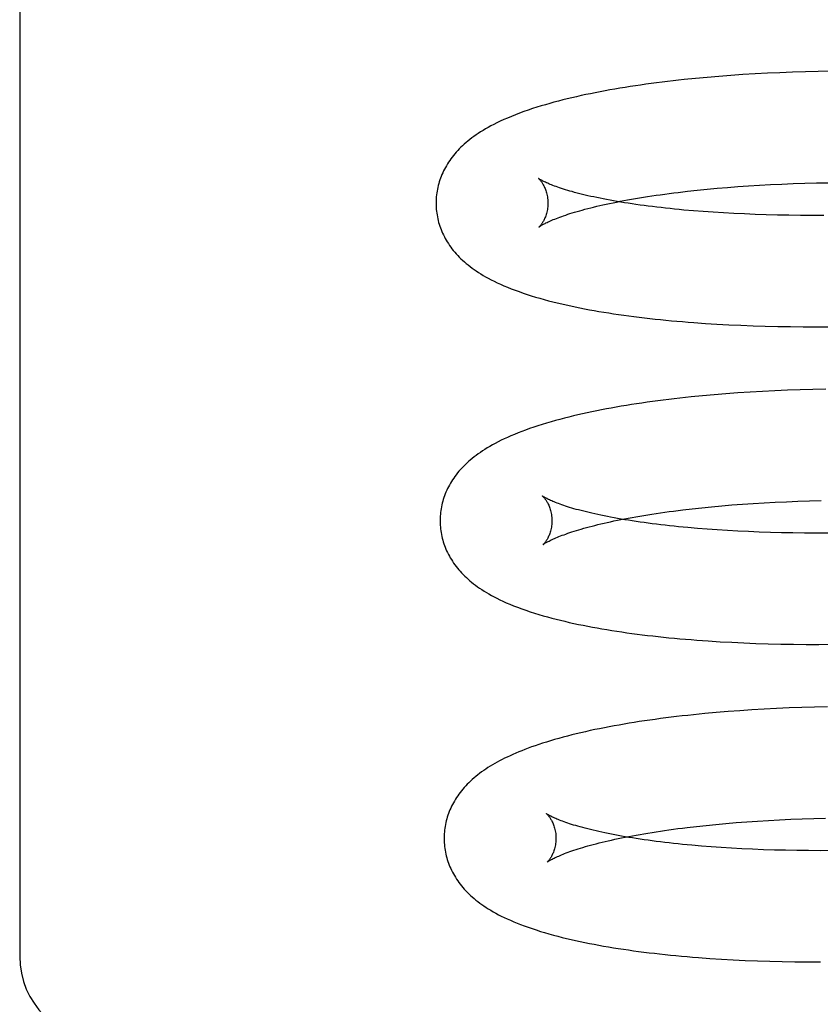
# Model space of a CAD drawing. Header units: inches. Extents: x 0 to 291, y 0 to 188.
# Tile 30 of 94: x 32.783 to 32.926, y 97.651 to 97.827. Entities that reach past the tile are written whole.
import ezdxf

# ---------------------------------------------------------------- set-up
doc = ezdxf.new("R2010")
doc.units = ezdxf.units.IN
doc.header["$LTSCALE"] = 16.01262
doc.header["$MEASUREMENT"] = 0
doc.linetypes.add('HIDDEN', pattern=[0.2, 0.1, -0.1])
doc.layers.add('DEFAULT_2', color=8, linetype='HIDDEN')

msp = doc.modelspace()

# ---------------------------------------------------------------- linework, layer by layer
at = {"layer": 'DEFAULT_2', "color": 8, "linetype": 'HIDDEN'}
for p, q in [((32.78274, 97.91332), (32.78274, 97.65911)), ((32.91866, 97.81711), (32.91642, 97.81701)), ((32.92092, 97.8172), (32.91866, 97.81711)), ((32.92321, 97.81727), (32.92092, 97.8172)), ((32.92552, 97.81732), (32.92321, 97.81727)), ((32.92785, 97.81736), (32.92552, 97.81732)), ((32.90358, 97.81608), (32.90155, 97.81588)), ((32.90565, 97.81627), (32.90358, 97.81608)), ((32.90774, 97.81645), (32.90565, 97.81627)), ((32.90987, 97.81661), (32.90774, 97.81645)), ((32.91202, 97.81676), (32.90987, 97.81661)), ((32.91421, 97.81689), (32.91202, 97.81676)), ((32.91642, 97.81701), (32.91421, 97.81689)), ((32.90216, 97.79592), (32.90388, 97.7961)), ((32.90388, 97.7961), (32.90564, 97.79628)), ((32.90564, 97.79628), (32.90744, 97.79645)), ((32.90744, 97.79645), (32.90927, 97.7966)), ((32.90927, 97.7966), (32.91115, 97.79674)), ((32.91115, 97.79674), (32.91306, 97.79688)), ((32.91306, 97.79688), (32.91501, 97.797)), ((32.91501, 97.797), (32.91699, 97.7971)), ((32.91699, 97.7971), (32.919, 97.7972)), ((32.919, 97.7972), (32.92104, 97.79728)), ((32.92104, 97.79728), (32.92311, 97.79735)), ((32.92311, 97.79735), (32.92521, 97.7974)), ((32.92521, 97.7974), (32.92733, 97.79744)), ((32.90049, 97.79572), (32.90216, 97.79592)), ((32.90494, 97.79228), (32.90319, 97.79241)), ((32.90673, 97.79215), (32.90494, 97.79228)), ((32.90855, 97.79204), (32.90673, 97.79215)), ((32.91042, 97.79194), (32.90855, 97.79204)), ((32.91232, 97.79185), (32.91042, 97.79194)), ((32.91426, 97.79177), (32.91232, 97.79185)), ((32.91623, 97.79171), (32.91426, 97.79177)), ((32.91824, 97.79166), (32.91623, 97.79171)), ((32.92027, 97.79163), (32.91824, 97.79166)), ((32.92233, 97.7916), (32.92027, 97.79163)), ((32.92442, 97.7916), (32.92233, 97.7916)), ((32.92654, 97.7916), (32.92442, 97.7916)), ((32.90533, 97.77229), (32.90741, 97.77216)), ((32.90741, 97.77216), (32.90953, 97.77205)), ((32.90953, 97.77205), (32.91167, 97.77195)), ((32.91167, 97.77195), (32.91385, 97.77187)), ((32.91385, 97.77187), (32.91605, 97.7718)), ((32.91605, 97.7718), (32.91827, 97.77175)), ((32.91827, 97.77175), (32.92053, 97.77171)), ((32.92053, 97.77171), (32.9228, 97.77169)), ((32.9228, 97.77169), (32.9251, 97.77169)), ((32.9251, 97.77169), (32.92742, 97.7717)), ((32.90482, 97.75934), (32.90278, 97.75914)), ((32.9069, 97.75953), (32.90482, 97.75934)), ((32.90901, 97.7597), (32.9069, 97.75953)), ((32.91115, 97.75986), (32.90901, 97.7597)), ((32.91332, 97.76), (32.91115, 97.75986)), ((32.91552, 97.76013), (32.91332, 97.76)), ((32.91774, 97.76025), (32.91552, 97.76013)), ((32.92, 97.76034), (32.91774, 97.76025)), ((32.92227, 97.76043), (32.92, 97.76034)), ((32.92457, 97.76049), (32.92227, 97.76043)), ((32.9269, 97.76054), (32.92457, 97.76049)), ((32.90644, 97.7395), (32.90825, 97.73966)), ((32.90825, 97.73966), (32.91009, 97.73982)), ((32.91009, 97.73982), (32.91197, 97.73996)), ((32.91197, 97.73996), (32.91388, 97.74009)), ((32.91388, 97.74009), (32.91583, 97.74021)), ((32.91583, 97.74021), (32.91782, 97.74032)), ((32.91782, 97.74032), (32.91983, 97.74041)), ((32.91983, 97.74041), (32.92188, 97.74049)), ((32.92188, 97.74049), (32.92395, 97.74056)), ((32.92395, 97.74056), (32.92605, 97.74061)), ((32.90129, 97.73894), (32.90296, 97.73913)), ((32.90296, 97.73913), (32.90468, 97.73932)), ((32.90468, 97.73932), (32.90644, 97.7395)), ((32.90565, 97.73549), (32.90391, 97.73562)), ((32.90744, 97.73536), (32.90565, 97.73549)), ((32.90927, 97.73525), (32.90744, 97.73536)), ((32.91114, 97.73515), (32.90927, 97.73525)), ((32.91304, 97.73506), (32.91114, 97.73515)), ((32.91498, 97.73498), (32.91304, 97.73506)), ((32.91695, 97.73492), (32.91498, 97.73498)), ((32.91895, 97.73487), (32.91695, 97.73492)), ((32.92099, 97.73483), (32.91895, 97.73487)), ((32.92305, 97.73481), (32.92099, 97.73483)), ((32.92514, 97.73481), (32.92305, 97.73481)), ((32.92726, 97.73481), (32.92514, 97.73481)), ((32.90586, 97.71551), (32.90795, 97.71538)), ((32.90795, 97.71538), (32.91006, 97.71527)), ((32.91006, 97.71527), (32.91221, 97.71517)), ((32.91221, 97.71517), (32.91438, 97.71508)), ((32.91438, 97.71508), (32.91658, 97.71501)), ((32.91658, 97.71501), (32.91881, 97.71496)), ((32.91881, 97.71496), (32.92106, 97.71492)), ((32.92106, 97.71492), (32.92334, 97.7149)), ((32.92334, 97.7149), (32.92564, 97.7149)), ((32.92564, 97.7149), (32.92796, 97.71491)), ((32.90729, 97.70271), (32.90522, 97.70252)), ((32.90938, 97.70288), (32.90729, 97.70271)), ((32.91151, 97.70304), (32.90938, 97.70288)), ((32.91367, 97.70319), (32.91151, 97.70304)), ((32.91585, 97.70332), (32.91367, 97.70319)), ((32.91806, 97.70344), (32.91585, 97.70332)), ((32.9203, 97.70354), (32.91806, 97.70344)), ((32.92256, 97.70362), (32.9203, 97.70354)), ((32.92485, 97.70369), (32.92256, 97.70362)), ((32.92716, 97.70374), (32.92485, 97.70369)), ((32.90522, 97.70252), (32.90319, 97.70232)), ((32.91274, 97.68317), (32.91466, 97.6833)), ((32.91466, 97.6833), (32.91661, 97.68342)), ((32.91661, 97.68342), (32.9186, 97.68353)), ((32.9186, 97.68353), (32.92062, 97.68362)), ((32.92062, 97.68362), (32.92266, 97.6837)), ((32.92266, 97.6837), (32.92474, 97.68377)), ((32.92474, 97.68377), (32.92684, 97.68382)), ((32.90205, 97.68215), (32.90373, 97.68235)), ((32.90373, 97.68235), (32.90545, 97.68253)), ((32.90545, 97.68253), (32.90721, 97.68271)), ((32.90721, 97.68271), (32.90902, 97.68288)), ((32.90902, 97.68288), (32.91086, 97.68303)), ((32.91086, 97.68303), (32.91274, 97.68317)), ((32.90638, 97.6787), (32.90463, 97.67883)), ((32.90817, 97.67857), (32.90638, 97.6787)), ((32.90999, 97.67846), (32.90817, 97.67857)), ((32.91186, 97.67836), (32.90999, 97.67846)), ((32.91376, 97.67827), (32.91186, 97.67836)), ((32.9157, 97.67819), (32.91376, 97.67827)), ((32.91767, 97.67813), (32.9157, 97.67819)), ((32.91968, 97.67808), (32.91767, 97.67813)), ((32.92171, 97.67804), (32.91968, 97.67808)), ((32.92377, 97.67802), (32.92171, 97.67804)), ((32.92586, 97.67801), (32.92377, 97.67802)), ((32.92798, 97.67802), (32.92586, 97.67801)), ((32.90613, 97.65875), (32.90821, 97.65862)), ((32.90821, 97.65862), (32.91033, 97.6585)), ((32.91033, 97.6585), (32.91247, 97.65839)), ((32.91247, 97.65839), (32.91464, 97.65831)), ((32.91464, 97.65831), (32.91684, 97.65823)), ((32.91684, 97.65823), (32.91907, 97.65818)), ((32.91907, 97.65818), (32.92132, 97.65814)), ((32.92132, 97.65814), (32.9236, 97.65811)), ((32.9236, 97.65811), (32.9259, 97.65811))]:
    msp.add_line(p, q, dxfattribs=at)
for points in [[(32.90155, 97.81588), (32.90055, 97.81577), (32.89955, 97.81566), (32.89856, 97.81554), (32.89758, 97.81542), (32.89661, 97.8153), (32.89565, 97.81517), (32.8947, 97.81504), (32.89375, 97.81491), (32.89282, 97.81477), (32.89189, 97.81463), (32.89098, 97.81449), (32.89007, 97.81434), (32.88917, 97.81419), (32.88828, 97.81403), (32.8874, 97.81387), (32.88652, 97.81371), (32.88566, 97.81354), (32.8848, 97.81336), (32.88395, 97.81319), (32.88311, 97.81301), (32.88228, 97.81282), (32.88145, 97.81263), (32.88064, 97.81244), (32.87984, 97.81224), (32.87905, 97.81203), (32.87827, 97.81183), (32.8775, 97.81161), (32.87673, 97.81139), (32.87597, 97.81117), (32.8752, 97.81093), (32.87444, 97.81068), (32.87367, 97.81043), (32.8729, 97.81016), (32.87213, 97.80988), (32.87138, 97.80959), (32.87065, 97.8093), (32.86995, 97.80901), (32.86928, 97.80872), (32.86865, 97.80843), (32.86806, 97.80814), (32.86751, 97.80787), (32.86699, 97.80759), (32.86649, 97.80732), (32.86603, 97.80706), (32.86558, 97.80679), (32.86515, 97.80652), (32.86473, 97.80626), (32.86434, 97.80599), (32.86395, 97.80572), (32.86358, 97.80544), (32.86322, 97.80517), (32.86288, 97.80489), (32.86255, 97.80462), (32.86223, 97.80434), (32.86192, 97.80406), (32.86163, 97.80377), (32.86134, 97.80349), (32.86106, 97.8032), (32.8608, 97.80291), (32.86054, 97.80261), (32.8603, 97.80231), (32.86006, 97.80201), (32.85984, 97.80171), (32.85962, 97.80141), (32.85941, 97.8011), (32.85922, 97.80079), (32.85903, 97.80048), (32.85885, 97.80017), (32.85868, 97.79985), (32.85852, 97.79954), (32.85837, 97.79922), (32.85823, 97.7989), (32.8581, 97.79858), (32.85798, 97.79825), (32.85786, 97.79793), (32.85776, 97.7976), (32.85766, 97.79727), (32.85757, 97.79694), (32.85749, 97.79661), (32.85742, 97.79628), (32.85736, 97.79595), (32.85731, 97.79561), (32.85726, 97.79528), (32.85723, 97.79494), (32.8572, 97.7946), (32.85719, 97.79426), (32.85718, 97.79393), (32.85718, 97.79364)], [(32.8755, 97.7982), (32.87549, 97.79821), (32.87548, 97.79822), (32.87547, 97.79822), (32.87548, 97.79822), (32.87549, 97.79821), (32.87551, 97.79819), (32.87554, 97.79817), (32.87557, 97.79814), (32.8756, 97.7981), (32.87565, 97.79806), (32.8757, 97.798), (32.87575, 97.79795), (32.8758, 97.79788), (32.87586, 97.79781), (32.87593, 97.79772), (32.876, 97.79763), (32.87607, 97.79754), (32.87614, 97.79743), (32.87621, 97.79731), (32.87629, 97.79719), (32.87636, 97.79706), (32.87644, 97.79691), (32.87652, 97.79676), (32.8766, 97.79659), (32.87667, 97.79642), (32.87674, 97.79623), (32.87681, 97.79603), (32.87688, 97.79583), (32.87694, 97.79561), (32.877, 97.79538), (32.87705, 97.79515), (32.87709, 97.7949), (32.87713, 97.79465), (32.87715, 97.79439), (32.87717, 97.79413), (32.87718, 97.79389)], [(32.90319, 97.79241), (32.90149, 97.79256), (32.90065, 97.79264), (32.89982, 97.79272), (32.89901, 97.7928), (32.89821, 97.79289), (32.89742, 97.79298), (32.89664, 97.79307), (32.89587, 97.79316), (32.89512, 97.79326), (32.89438, 97.79335), (32.89365, 97.79345), (32.89293, 97.79355), (32.89223, 97.79366), (32.89154, 97.79376), (32.89086, 97.79387), (32.8902, 97.79398), (32.88955, 97.79409), (32.88891, 97.7942), (32.88829, 97.79431), (32.88768, 97.79442), (32.88709, 97.79454), (32.88651, 97.79465), (32.88594, 97.79477), (32.88539, 97.79489), (32.88486, 97.795), (32.88434, 97.79512), (32.88383, 97.79524), (32.88334, 97.79536), (32.88287, 97.79548), (32.88241, 97.7956), (32.88196, 97.79572), (32.88153, 97.79584), (32.88112, 97.79595), (32.88072, 97.79607), (32.88034, 97.79619), (32.87997, 97.7963), (32.87962, 97.79641), (32.87928, 97.79652), (32.87896, 97.79663), (32.87865, 97.79674), (32.87836, 97.79685), (32.87809, 97.79695), (32.87783, 97.79705), (32.87759, 97.79715), (32.87736, 97.79725), (32.87714, 97.79734), (32.87694, 97.79743), (32.87676, 97.79751), (32.87659, 97.79759), (32.87643, 97.79767), (32.87629, 97.79774), (32.87616, 97.79781), (32.87604, 97.79787), (32.87593, 97.79793), (32.87584, 97.79798), (32.87576, 97.79803), (32.87569, 97.79808), (32.87563, 97.79811), (32.87558, 97.79815), (32.87554, 97.79817), (32.87551, 97.79819), (32.8755, 97.7982)], [(32.87559, 97.78952), (32.8756, 97.78953), (32.87562, 97.78955), (32.87565, 97.78957), (32.87568, 97.78959), (32.87573, 97.78963), (32.87579, 97.78967), (32.87586, 97.78971), (32.87594, 97.78976), (32.87603, 97.78982), (32.87613, 97.78988), (32.87625, 97.78994), (32.87638, 97.79001), (32.87652, 97.79009), (32.87667, 97.79017), (32.87684, 97.79026), (32.87702, 97.79034), (32.87722, 97.79044), (32.87743, 97.79053), (32.87765, 97.79063), (32.87789, 97.79074), (32.87815, 97.79084), (32.87842, 97.79095), (32.8787, 97.79107), (32.879, 97.79118), (32.87932, 97.7913), (32.87965, 97.79142), (32.87999, 97.79154), (32.88036, 97.79166), (32.88074, 97.79179), (32.88113, 97.79192), (32.88154, 97.79204), (32.88196, 97.79217), (32.8824, 97.7923), (32.88286, 97.79243), (32.88333, 97.79256), (32.88381, 97.79269), (32.88431, 97.79282), (32.88483, 97.79296), (32.88536, 97.79309), (32.8859, 97.79322), (32.88646, 97.79335), (32.88703, 97.79348), (32.88762, 97.79361), (32.88822, 97.79374), (32.88884, 97.79387), (32.88947, 97.79399), (32.89011, 97.79412), (32.89077, 97.79424), (32.89144, 97.79437), (32.89213, 97.79449), (32.89283, 97.79461), (32.89354, 97.79473), (32.89426, 97.79485), (32.895, 97.79496), (32.89575, 97.79508), (32.89651, 97.79519), (32.89728, 97.7953), (32.89806, 97.79541), (32.89886, 97.79551), (32.89967, 97.79562), (32.90049, 97.79572)], [(32.85718, 97.79364), (32.85719, 97.79335), (32.8572, 97.79301), (32.85723, 97.79268), (32.85726, 97.79234), (32.85731, 97.79201), (32.85736, 97.79167), (32.85742, 97.79134), (32.85749, 97.79101), (32.85757, 97.79068), (32.85765, 97.79035), (32.85775, 97.79002), (32.85785, 97.78969), (32.85797, 97.78937), (32.85809, 97.78905), (32.85822, 97.78873), (32.85836, 97.78841), (32.85851, 97.7881), (32.85867, 97.78778), (32.85883, 97.78747), (32.85901, 97.78716), (32.85919, 97.78685), (32.85939, 97.78655), (32.85959, 97.78624), (32.85981, 97.78594), (32.86003, 97.78564), (32.86027, 97.78534), (32.86052, 97.78504), (32.86078, 97.78474), (32.86105, 97.78444), (32.86133, 97.78415), (32.86163, 97.78386), (32.86193, 97.78357), (32.86225, 97.78328), (32.86257, 97.783), (32.86291, 97.78273), (32.86326, 97.78246), (32.86361, 97.78219), (32.86399, 97.78192), (32.86437, 97.78166), (32.86476, 97.7814), (32.86518, 97.78114), (32.8656, 97.78088), (32.86605, 97.78062), (32.86653, 97.78036), (32.86703, 97.78009), (32.86756, 97.77982), (32.86812, 97.77955), (32.8687, 97.77928), (32.86932, 97.77901), (32.86996, 97.77874), (32.87063, 97.77848), (32.87132, 97.77822), (32.87202, 97.77796), (32.87274, 97.77771), (32.87347, 97.77747), (32.87421, 97.77723), (32.87496, 97.777), (32.87573, 97.77678), (32.8765, 97.77656), (32.87728, 97.77635), (32.87806, 97.77615), (32.87885, 97.77596), (32.87965, 97.77577), (32.88045, 97.77558), (32.88126, 97.77541), (32.88208, 97.77523), (32.88291, 97.77506), (32.88374, 97.7749), (32.88459, 97.77474), (32.88544, 97.77459), (32.8863, 97.77444), (32.88717, 97.77429), (32.88805, 97.77415), (32.88893, 97.77402), (32.88983, 97.77388), (32.89073, 97.77375), (32.89165, 97.77363), (32.89257, 97.77351), (32.8935, 97.77339), (32.89444, 97.77328), (32.89539, 97.77317), (32.89634, 97.77306), (32.89731, 97.77296), (32.89828, 97.77287), (32.89926, 97.77277), (32.90025, 97.77268), (32.90125, 97.7726), (32.90226, 97.77251), (32.90327, 97.77244), (32.90533, 97.77229)], [(32.87718, 97.79389), (32.87718, 97.79365), (32.87717, 97.79339), (32.87715, 97.79313), (32.87712, 97.79288), (32.87708, 97.79263), (32.87704, 97.79239), (32.87699, 97.79217), (32.87693, 97.79195), (32.87687, 97.79174), (32.8768, 97.79154), (32.87674, 97.79135), (32.87666, 97.79118), (32.87659, 97.79101), (32.87652, 97.79085), (32.87645, 97.79071), (32.87637, 97.79057), (32.8763, 97.79044), (32.87623, 97.79033), (32.87616, 97.79022), (32.87609, 97.79012), (32.87603, 97.79003), (32.87597, 97.78994), (32.87591, 97.78987), (32.87585, 97.7898), (32.8758, 97.78974), (32.87575, 97.78969), (32.87571, 97.78964), (32.87568, 97.78961), (32.87565, 97.78958), (32.87562, 97.78955), (32.8756, 97.78953), (32.87559, 97.78952), (32.87558, 97.78952)], [(32.90278, 97.75914), (32.90177, 97.75903), (32.90076, 97.75892), (32.89977, 97.75881), (32.89878, 97.75869), (32.89781, 97.75857), (32.89684, 97.75844), (32.89588, 97.75832), (32.89493, 97.75818), (32.89399, 97.75805), (32.89305, 97.75791), (32.89213, 97.75776), (32.89121, 97.75762), (32.8903, 97.75747), (32.88941, 97.75731), (32.88852, 97.75715), (32.88764, 97.75699), (32.88677, 97.75682), (32.8859, 97.75665), (32.88505, 97.75648), (32.88421, 97.7563), (32.88338, 97.75612), (32.88256, 97.75593), (32.88174, 97.75574), (32.88093, 97.75554), (32.88013, 97.75534), (32.87933, 97.75513), (32.87853, 97.75491), (32.87774, 97.75469), (32.87695, 97.75445), (32.87617, 97.75422), (32.8754, 97.75397), (32.87465, 97.75373), (32.87391, 97.75347), (32.8732, 97.75322), (32.87251, 97.75296), (32.87184, 97.7527), (32.87119, 97.75244), (32.87057, 97.75217), (32.86997, 97.75191), (32.86939, 97.75164), (32.86883, 97.75138), (32.8683, 97.75111), (32.86778, 97.75084), (32.86729, 97.75057), (32.86681, 97.7503), (32.86635, 97.75003), (32.86592, 97.74976), (32.8655, 97.74949), (32.8651, 97.74922), (32.86471, 97.74895), (32.86434, 97.74868), (32.86398, 97.74841), (32.86364, 97.74813), (32.8633, 97.74785), (32.86298, 97.74757), (32.86267, 97.74729), (32.86237, 97.74701), (32.86208, 97.74672), (32.86181, 97.74643), (32.86154, 97.74614), (32.86128, 97.74584), (32.86104, 97.74555), (32.8608, 97.74524), (32.86057, 97.74494), (32.86035, 97.74464), (32.86015, 97.74433), (32.85995, 97.74402), (32.85976, 97.74371), (32.85958, 97.74339), (32.85941, 97.74308), (32.85925, 97.74276), (32.8591, 97.74244), (32.85896, 97.74212), (32.85882, 97.7418), (32.8587, 97.74148), (32.85859, 97.74115), (32.85848, 97.74082), (32.85838, 97.74049), (32.85829, 97.74016), (32.85821, 97.73983), (32.85814, 97.7395), (32.85808, 97.73916), (32.85803, 97.73883), (32.85799, 97.73849), (32.85795, 97.73815), (32.85792, 97.73781), (32.85791, 97.73748), (32.8579, 97.73714), (32.8579, 97.73685)], [(32.87622, 97.74141), (32.87621, 97.74142), (32.8762, 97.74143), (32.87619, 97.74143), (32.8762, 97.74142), (32.87621, 97.74141), (32.87623, 97.7414), (32.87626, 97.74137), (32.87629, 97.74134), (32.87632, 97.74131), (32.87637, 97.74126), (32.87642, 97.74121), (32.87647, 97.74115), (32.87652, 97.74109), (32.87659, 97.74101), (32.87665, 97.74093), (32.87672, 97.74084), (32.87679, 97.74075), (32.87686, 97.74064), (32.87693, 97.74052), (32.87701, 97.7404), (32.87708, 97.74026), (32.87716, 97.74012), (32.87724, 97.73996), (32.87732, 97.7398), (32.87739, 97.73962), (32.87746, 97.73944), (32.87753, 97.73924), (32.8776, 97.73903), (32.87766, 97.73882), (32.87772, 97.73859), (32.87777, 97.73835), (32.87781, 97.73811), (32.87785, 97.73786), (32.87787, 97.7376), (32.87789, 97.73734), (32.8779, 97.7371)], [(32.90391, 97.73562), (32.9022, 97.73577), (32.90137, 97.73585), (32.90054, 97.73593), (32.89973, 97.73601), (32.89893, 97.7361), (32.89814, 97.73619), (32.89736, 97.73628), (32.89659, 97.73637), (32.89584, 97.73647), (32.89509, 97.73656), (32.89437, 97.73666), (32.89365, 97.73676), (32.89295, 97.73687), (32.89226, 97.73697), (32.89158, 97.73708), (32.89092, 97.73718), (32.89027, 97.73729), (32.88963, 97.73741), (32.88901, 97.73752), (32.8884, 97.73763), (32.88781, 97.73775), (32.88723, 97.73786), (32.88666, 97.73798), (32.88611, 97.7381), (32.88558, 97.73821), (32.88505, 97.73833), (32.88455, 97.73845), (32.88406, 97.73857), (32.88358, 97.73869), (32.88312, 97.73881), (32.88268, 97.73893), (32.88225, 97.73904), (32.88183, 97.73916), (32.88144, 97.73928), (32.88105, 97.73939), (32.88069, 97.73951), (32.88033, 97.73962), (32.88, 97.73973), (32.87968, 97.73984), (32.87937, 97.73995), (32.87908, 97.74006), (32.87881, 97.74016), (32.87855, 97.74026), (32.87831, 97.74036), (32.87808, 97.74045), (32.87786, 97.74055), (32.87767, 97.74063), (32.87748, 97.74072), (32.87731, 97.7408), (32.87715, 97.74088), (32.87701, 97.74095), (32.87688, 97.74102), (32.87676, 97.74108), (32.87665, 97.74114), (32.87656, 97.74119), (32.87648, 97.74124), (32.87641, 97.74128), (32.87635, 97.74132), (32.8763, 97.74135), (32.87626, 97.74138), (32.87623, 97.7414), (32.87622, 97.74141)], [(32.87631, 97.73273), (32.87632, 97.73274), (32.87634, 97.73275), (32.87637, 97.73278), (32.87641, 97.7328), (32.87645, 97.73284), (32.87651, 97.73288), (32.87658, 97.73292), (32.87666, 97.73297), (32.87675, 97.73303), (32.87686, 97.73309), (32.87697, 97.73316), (32.8771, 97.73323), (32.87724, 97.7333), (32.8774, 97.73338), (32.87757, 97.73347), (32.87775, 97.73356), (32.87795, 97.73365), (32.87816, 97.73375), (32.87838, 97.73385), (32.87862, 97.73395), (32.87888, 97.73406), (32.87915, 97.73417), (32.87944, 97.73428), (32.87974, 97.7344), (32.88006, 97.73451), (32.88039, 97.73463), (32.88074, 97.73476), (32.8811, 97.73488), (32.88148, 97.73501), (32.88187, 97.73513), (32.88228, 97.73526), (32.88271, 97.73539), (32.88315, 97.73552), (32.88361, 97.73565), (32.88408, 97.73578), (32.88456, 97.73591), (32.88507, 97.73604), (32.88558, 97.73617), (32.88611, 97.73631), (32.88666, 97.73644), (32.88722, 97.73657), (32.8878, 97.7367), (32.88839, 97.73683), (32.88899, 97.73696), (32.88961, 97.73709), (32.89024, 97.73721), (32.89089, 97.73734), (32.89155, 97.73746), (32.89222, 97.73759), (32.89291, 97.73771), (32.89361, 97.73783), (32.89432, 97.73795), (32.89504, 97.73807), (32.89578, 97.73818), (32.89653, 97.7383), (32.89729, 97.73841), (32.89807, 97.73852), (32.89886, 97.73863), (32.89965, 97.73873), (32.90046, 97.73884), (32.90129, 97.73894)], [(32.8579, 97.73685), (32.85791, 97.73656), (32.85792, 97.73622), (32.85795, 97.73588), (32.85798, 97.73555), (32.85803, 97.73521), (32.85808, 97.73488), (32.85814, 97.73454), (32.85821, 97.73421), (32.85829, 97.73388), (32.85837, 97.73355), (32.85847, 97.73322), (32.85858, 97.7329), (32.85869, 97.73257), (32.85881, 97.73225), (32.85894, 97.73193), (32.85908, 97.73162), (32.85923, 97.7313), (32.85939, 97.73099), (32.85956, 97.73067), (32.85973, 97.73036), (32.85992, 97.73005), (32.86011, 97.72975), (32.86032, 97.72944), (32.86053, 97.72914), (32.86076, 97.72884), (32.86099, 97.72855), (32.86124, 97.72825), (32.86149, 97.72796), (32.86175, 97.72767), (32.86202, 97.72739), (32.86231, 97.72711), (32.8626, 97.72683), (32.8629, 97.72655), (32.86322, 97.72628), (32.86355, 97.72601), (32.86388, 97.72574), (32.86423, 97.72547), (32.8646, 97.72521), (32.86497, 97.72494), (32.86537, 97.72468), (32.86577, 97.72442), (32.86619, 97.72416), (32.86663, 97.72391), (32.86709, 97.72365), (32.86756, 97.7234), (32.86806, 97.72314), (32.86859, 97.72288), (32.86914, 97.72262), (32.86974, 97.72235), (32.87037, 97.72208), (32.87105, 97.72181), (32.87176, 97.72153), (32.8725, 97.72125), (32.87326, 97.72099), (32.87403, 97.72073), (32.8748, 97.72048), (32.87556, 97.72025), (32.87633, 97.72002), (32.87709, 97.71981), (32.87786, 97.7196), (32.87863, 97.7194), (32.87941, 97.71921), (32.8802, 97.71902), (32.881, 97.71883), (32.88181, 97.71865), (32.88263, 97.71848), (32.88346, 97.71831), (32.88429, 97.71814), (32.88514, 97.71798), (32.88599, 97.71783), (32.88685, 97.71768), (32.88772, 97.71753), (32.8886, 97.71739), (32.88948, 97.71725), (32.89038, 97.71712), (32.89128, 97.71699), (32.89219, 97.71686), (32.89311, 97.71674), (32.89404, 97.71662), (32.89498, 97.71651), (32.89593, 97.7164), (32.89688, 97.71629), (32.89785, 97.71619), (32.89882, 97.71609), (32.8998, 97.716), (32.90079, 97.71591), (32.90179, 97.71582), (32.9028, 97.71574), (32.90381, 97.71566), (32.90586, 97.71551)], [(32.8779, 97.7371), (32.8779, 97.73686), (32.87789, 97.73659), (32.87787, 97.73634), (32.87784, 97.73608), (32.8778, 97.73584), (32.87776, 97.7356), (32.87771, 97.73537), (32.87765, 97.73516), (32.87759, 97.73495), (32.87752, 97.73475), (32.87745, 97.73456), (32.87738, 97.73438), (32.87731, 97.73422), (32.87724, 97.73406), (32.87716, 97.73391), (32.87709, 97.73378), (32.87702, 97.73365), (32.87695, 97.73353), (32.87688, 97.73343), (32.87681, 97.73333), (32.87675, 97.73323), (32.87669, 97.73315), (32.87663, 97.73308), (32.87657, 97.73301), (32.87652, 97.73295), (32.87647, 97.7329), (32.87643, 97.73285), (32.8764, 97.73281), (32.87636, 97.73278), (32.87634, 97.73276), (32.87632, 97.73274), (32.87631, 97.73273), (32.8763, 97.73273)], [(32.90319, 97.70232), (32.90218, 97.70221), (32.90119, 97.7021), (32.9002, 97.70198), (32.89922, 97.70187), (32.89825, 97.70174), (32.89729, 97.70162), (32.89633, 97.70149), (32.89539, 97.70136), (32.89445, 97.70122), (32.89352, 97.70108), (32.89261, 97.70093), (32.8917, 97.70079), (32.8908, 97.70064), (32.8899, 97.70048), (32.88902, 97.70032), (32.88815, 97.70016), (32.88728, 97.69999), (32.88643, 97.69982), (32.88558, 97.69965), (32.88474, 97.69947), (32.88391, 97.69928), (32.88308, 97.69909), (32.88226, 97.6989), (32.88146, 97.6987), (32.88066, 97.6985), (32.87988, 97.69829), (32.87911, 97.69808), (32.87836, 97.69787), (32.87763, 97.69765), (32.87692, 97.69743), (32.87622, 97.69722), (32.87555, 97.697), (32.8749, 97.69677), (32.87427, 97.69655), (32.87366, 97.69633), (32.87307, 97.69611), (32.87251, 97.69589), (32.87196, 97.69566), (32.87143, 97.69544), (32.87091, 97.69522), (32.87041, 97.69499), (32.86992, 97.69476), (32.86945, 97.69454), (32.86899, 97.6943), (32.86854, 97.69407), (32.8681, 97.69383), (32.86768, 97.69359), (32.86726, 97.69335), (32.86685, 97.69311), (32.86646, 97.69286), (32.86607, 97.6926), (32.8657, 97.69235), (32.86533, 97.69209), (32.86498, 97.69183), (32.86463, 97.69156), (32.86429, 97.69129), (32.86397, 97.69102), (32.86365, 97.69074), (32.86335, 97.69046), (32.86305, 97.69017), (32.86277, 97.68989), (32.86249, 97.6896), (32.86223, 97.68931), (32.86197, 97.68902), (32.86173, 97.68872), (32.86149, 97.68842), (32.86127, 97.68812), (32.86105, 97.68782), (32.86085, 97.68751), (32.86065, 97.6872), (32.86046, 97.68689), (32.86029, 97.68658), (32.86012, 97.68626), (32.85996, 97.68595), (32.85981, 97.68563), (32.85967, 97.68531), (32.85954, 97.68499), (32.85941, 97.68467), (32.8593, 97.68434), (32.85919, 97.68402), (32.8591, 97.68369), (32.85901, 97.68336), (32.85893, 97.68303), (32.85886, 97.68269), (32.8588, 97.68236), (32.85875, 97.68203), (32.8587, 97.68169), (32.85867, 97.68136), (32.85864, 97.68102), (32.85863, 97.68068), (32.85862, 97.68034), (32.85862, 97.68005)], [(32.87694, 97.68462), (32.87693, 97.68463), (32.87692, 97.68463), (32.87691, 97.68464), (32.87692, 97.68463), (32.87693, 97.68462), (32.87695, 97.68461), (32.87698, 97.68458), (32.87701, 97.68455), (32.87704, 97.68452), (32.87709, 97.68447), (32.87714, 97.68442), (32.87719, 97.68436), (32.87724, 97.6843), (32.87731, 97.68422), (32.87737, 97.68414), (32.87744, 97.68405), (32.87751, 97.68395), (32.87758, 97.68385), (32.87765, 97.68373), (32.87773, 97.68361), (32.8778, 97.68347), (32.87788, 97.68333), (32.87796, 97.68317), (32.87804, 97.68301), (32.87811, 97.68283), (32.87818, 97.68265), (32.87825, 97.68245), (32.87832, 97.68224), (32.87838, 97.68203), (32.87844, 97.6818), (32.87849, 97.68156), (32.87853, 97.68132), (32.87857, 97.68107), (32.87859, 97.68081), (32.87861, 97.68055), (32.87862, 97.68031)], [(32.90463, 97.67883), (32.90292, 97.67898), (32.90209, 97.67906), (32.90126, 97.67914), (32.90045, 97.67922), (32.89965, 97.67931), (32.89886, 97.6794), (32.89808, 97.67949), (32.89731, 97.67958), (32.89656, 97.67967), (32.89582, 97.67977), (32.89509, 97.67987), (32.89437, 97.67997), (32.89367, 97.68007), (32.89298, 97.68018), (32.8923, 97.68029), (32.89164, 97.68039), (32.89099, 97.6805), (32.89035, 97.68061), (32.88973, 97.68073), (32.88912, 97.68084), (32.88853, 97.68095), (32.88795, 97.68107), (32.88738, 97.68119), (32.88683, 97.6813), (32.8863, 97.68142), (32.88578, 97.68154), (32.88527, 97.68166), (32.88478, 97.68178), (32.88431, 97.6819), (32.88384, 97.68202), (32.8834, 97.68213), (32.88297, 97.68225), (32.88256, 97.68237), (32.88216, 97.68249), (32.88177, 97.6826), (32.88141, 97.68272), (32.88105, 97.68283), (32.88072, 97.68294), (32.8804, 97.68305), (32.88009, 97.68316), (32.8798, 97.68327), (32.87953, 97.68337), (32.87927, 97.68347), (32.87903, 97.68357), (32.8788, 97.68366), (32.87858, 97.68375), (32.87839, 97.68384), (32.8782, 97.68393), (32.87803, 97.68401), (32.87787, 97.68409), (32.87773, 97.68416), (32.8776, 97.68423), (32.87748, 97.68429), (32.87737, 97.68435), (32.87728, 97.6844), (32.8772, 97.68445), (32.87713, 97.68449), (32.87707, 97.68453), (32.87702, 97.68456), (32.87698, 97.68459), (32.87695, 97.68461), (32.87694, 97.68462)], [(32.87703, 97.67594), (32.87704, 97.67595), (32.87706, 97.67596), (32.87709, 97.67599), (32.87713, 97.67601), (32.87718, 97.67605), (32.87723, 97.67609), (32.8773, 97.67613), (32.87738, 97.67618), (32.87748, 97.67624), (32.87758, 97.6763), (32.8777, 97.67637), (32.87783, 97.67644), (32.87797, 97.67651), (32.87812, 97.67659), (32.87829, 97.67668), (32.87848, 97.67677), (32.87867, 97.67686), (32.87889, 97.67696), (32.87911, 97.67706), (32.87935, 97.67716), (32.87961, 97.67727), (32.87988, 97.67738), (32.88017, 97.67749), (32.88047, 97.67761), (32.88079, 97.67773), (32.88112, 97.67785), (32.88147, 97.67797), (32.88183, 97.67809), (32.88221, 97.67822), (32.88261, 97.67835), (32.88302, 97.67847), (32.88345, 97.6786), (32.88389, 97.67873), (32.88434, 97.67886), (32.88482, 97.67899), (32.8853, 97.67913), (32.88581, 97.67926), (32.88632, 97.67939), (32.88686, 97.67952), (32.8874, 97.67965), (32.88796, 97.67978), (32.88854, 97.67991), (32.88913, 97.68004), (32.88974, 97.68017), (32.89036, 97.6803), (32.89099, 97.68043), (32.89164, 97.68055), (32.8923, 97.68068), (32.89297, 97.6808), (32.89366, 97.68092), (32.89436, 97.68104), (32.89507, 97.68116), (32.8958, 97.68128), (32.89654, 97.6814), (32.89729, 97.68151), (32.89805, 97.68162), (32.89883, 97.68173), (32.89962, 97.68184), (32.90042, 97.68195), (32.90123, 97.68205), (32.90205, 97.68215)], [(32.85862, 97.68005), (32.85863, 97.67977), (32.85864, 97.67943), (32.85867, 97.67909), (32.8587, 97.67875), (32.85875, 97.67842), (32.8588, 97.67808), (32.85886, 97.67775), (32.85893, 97.67741), (32.85901, 97.67708), (32.8591, 97.67675), (32.85919, 97.67642), (32.8593, 97.6761), (32.85941, 97.67577), (32.85954, 97.67545), (32.85967, 97.67513), (32.85981, 97.67481), (32.85996, 97.6745), (32.86012, 97.67418), (32.86029, 97.67387), (32.86046, 97.67356), (32.86065, 97.67325), (32.86085, 97.67294), (32.86105, 97.67263), (32.86127, 97.67233), (32.86149, 97.67203), (32.86173, 97.67174), (32.86197, 97.67144), (32.86223, 97.67115), (32.86249, 97.67086), (32.86276, 97.67058), (32.86305, 97.67029), (32.86334, 97.67001), (32.86365, 97.66974), (32.86397, 97.66946), (32.8643, 97.66919), (32.86464, 97.66892), (32.86499, 97.66865), (32.86535, 97.66839), (32.86573, 97.66813), (32.86612, 97.66787), (32.86653, 97.66761), (32.86696, 97.66735), (32.8674, 97.66709), (32.86786, 97.66683), (32.86835, 97.66657), (32.86885, 97.66632), (32.86937, 97.66606), (32.86991, 97.66581), (32.87047, 97.66556), (32.87106, 97.66531), (32.87167, 97.66506), (32.8723, 97.66481), (32.87295, 97.66456), (32.87363, 97.66432), (32.87434, 97.66407), (32.87507, 97.66383), (32.87583, 97.66359), (32.87659, 97.66336), (32.87737, 97.66314), (32.87816, 97.66292), (32.87895, 97.66271), (32.87974, 97.66251), (32.88053, 97.66232), (32.88133, 97.66213), (32.88213, 97.66195), (32.88294, 97.66177), (32.88377, 97.6616), (32.8846, 97.66143), (32.88544, 97.66127), (32.88629, 97.66111), (32.88715, 97.66096), (32.88801, 97.66081), (32.88889, 97.66067), (32.88977, 97.66053), (32.89067, 97.66039), (32.89157, 97.66026), (32.89248, 97.66013), (32.8934, 97.66001), (32.89432, 97.65989), (32.89526, 97.65977), (32.89621, 97.65966), (32.89716, 97.65955), (32.89812, 97.65945), (32.89909, 97.65935), (32.90007, 97.65925), (32.90106, 97.65916), (32.90206, 97.65907), (32.90306, 97.65898), (32.90408, 97.6589), (32.90613, 97.65875)], [(32.87862, 97.68031), (32.87862, 97.68007), (32.87861, 97.6798), (32.87859, 97.67954), (32.87856, 97.67929), (32.87852, 97.67905), (32.87848, 97.67881), (32.87843, 97.67858), (32.87837, 97.67836), (32.87831, 97.67816), (32.87824, 97.67796), (32.87817, 97.67777), (32.8781, 97.67759), (32.87803, 97.67742), (32.87796, 97.67727), (32.87788, 97.67712), (32.87781, 97.67699), (32.87774, 97.67686), (32.87767, 97.67674), (32.8776, 97.67663), (32.87753, 97.67653), (32.87747, 97.67644), (32.8774, 97.67636), (32.87735, 97.67628), (32.87729, 97.67622), (32.87724, 97.67616), (32.87719, 97.67611), (32.87715, 97.67606), (32.87712, 97.67602), (32.87708, 97.67599), (32.87706, 97.67597), (32.87704, 97.67595), (32.87703, 97.67594), (32.87702, 97.67594)]]:
    msp.add_lwpolyline(points, dxfattribs=at)
msp.add_arc((32.79774, 97.65911), 0.015, 180, 270, dxfattribs=at)

doc.saveas('drawing.dxf')
